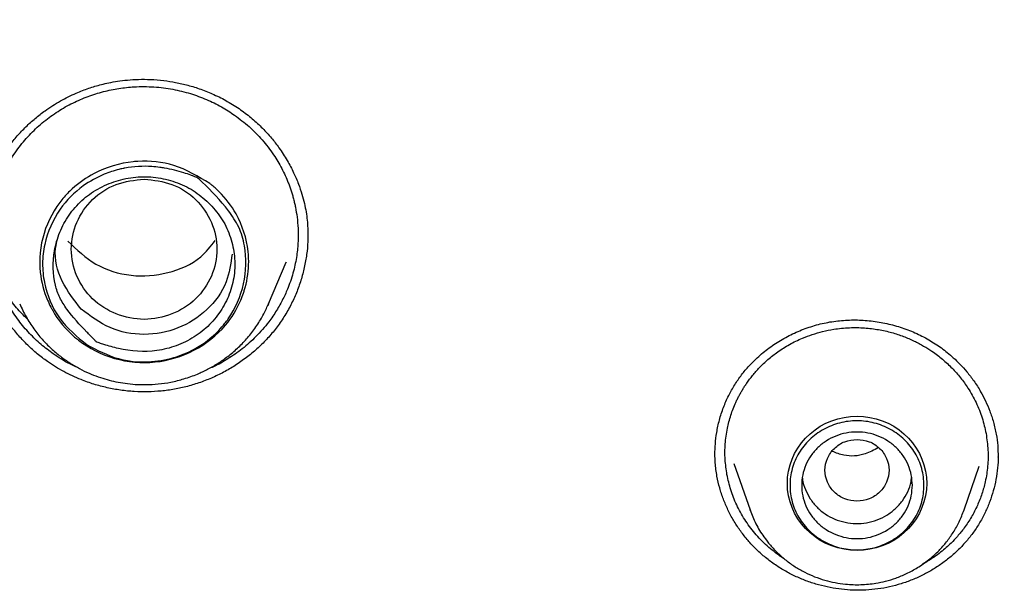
# Model space of a CAD drawing. Header units: millimetres. Extents: x 8 to 866, y 12 to 2084.
# Tile 82 of 98: x 424.43 to 441.33, y 1912.7 to 1922.5. Entities that reach past the tile are written whole.
import ezdxf

# ---------------------------------------------------------------- set-up
doc = ezdxf.new("R2010")
doc.units = ezdxf.units.MM

msp = doc.modelspace()

# ---------------------------------------------------------------- linework, layer by layer
at = {"color": 7, "linetype": 'Continuous', "lineweight": 30}
for p, q in [((429.373, 1918.788), (429.373, 1918.779)), ((428.701, 1917.615), (429.006, 1918.333)), ((429.006, 1918.333), (429, 1918.32)), ((428.685, 1917.583), (428.701, 1917.615)), ((428.701, 1917.615), (428.687, 1917.583)), ((441.223, 1914.99), (441.223, 1914.983)), ((436.69, 1914.876), (436.966, 1914.076)), ((440.64, 1914.076), (440.899, 1914.828)), ((436.969, 1914.068), (436.966, 1914.076))]:
    msp.add_line(p, q, dxfattribs=at)
at = {"color": 7, "linetype": 'Continuous', "lineweight": 30, "flags": 128}
msp.add_lwpolyline([(438.803, 1913.38), (438.693, 1913.385), (438.583, 1913.4), (438.476, 1913.424), (438.371, 1913.458), (438.27, 1913.501), (438.173, 1913.553), (438.082, 1913.613), (437.997, 1913.681), (437.919, 1913.756), (437.848, 1913.838), (437.786, 1913.926), (437.732, 1914.019), (437.688, 1914.116), (437.653, 1914.217), (437.627, 1914.321), (437.612, 1914.426), (437.607, 1914.533), (437.612, 1914.639), (437.627, 1914.744), (437.653, 1914.848), (437.688, 1914.949), (437.732, 1915.046), (437.786, 1915.139), (437.848, 1915.227), (437.919, 1915.309), (437.997, 1915.384), (438.082, 1915.452), (438.173, 1915.513), (438.27, 1915.564), (438.371, 1915.607), (438.476, 1915.641), (438.583, 1915.666), (438.693, 1915.68), (438.803, 1915.685), (438.913, 1915.68), (439.023, 1915.666), (439.13, 1915.641), (439.235, 1915.607), (439.336, 1915.564), (439.433, 1915.513), (439.524, 1915.452), (439.609, 1915.384), (439.687, 1915.309), (439.757, 1915.227), (439.82, 1915.139), (439.874, 1915.046), (439.918, 1914.949), (439.953, 1914.848), (439.979, 1914.744), (439.994, 1914.639), (439.999, 1914.533), (439.994, 1914.426), (439.979, 1914.321), (439.953, 1914.217), (439.918, 1914.116), (439.874, 1914.019), (439.82, 1913.926), (439.757, 1913.838), (439.687, 1913.756), (439.609, 1913.681), (439.524, 1913.613), (439.433, 1913.553), (439.336, 1913.501), (439.235, 1913.458), (439.13, 1913.424), (439.023, 1913.4), (438.913, 1913.385), (438.803, 1913.38)], dxfattribs=at)
at = {"color": 7, "linetype": 'Continuous', "lineweight": 30}
for points, knots in [([(475.901, 1919.798), (475.897, 1919.852), (475.889, 1919.971), (475.875, 1920.167), (475.858, 1920.397), (475.836, 1920.662), (475.811, 1920.961), (475.781, 1921.287), (475.746, 1921.639), (475.706, 1922.015), (475.661, 1922.416), (475.61, 1922.833), (475.556, 1923.255), (475.471, 1923.867), (475.348, 1924.67), (475.166, 1925.722), (474.948, 1926.834), (474.691, 1928.004), (474.428, 1929.073), (474.169, 1930.043), (473.922, 1930.908), (473.664, 1931.755), (473.397, 1932.579), (473.123, 1933.378), (472.88, 1934.053), (472.671, 1934.611), (472.499, 1935.056), (472.326, 1935.493), (472.152, 1935.921), (472.001, 1936.282), (471.878, 1936.571), (471.788, 1936.781), (471.709, 1936.962), (471.642, 1937.114), (471.587, 1937.238), (471.545, 1937.333), (471.51, 1937.41), (471.476, 1937.486), (471.434, 1937.579), (471.382, 1937.692), (471.323, 1937.821), (471.258, 1937.963), (471.177, 1938.137), (471.079, 1938.346), (470.961, 1938.593), (470.831, 1938.862), (470.688, 1939.152), (470.532, 1939.464), (470.363, 1939.797), (470.182, 1940.148), (469.872, 1940.735), (469.432, 1941.539), (468.853, 1942.542), (468.262, 1943.516), (467.66, 1944.462), (467.049, 1945.379), (466.428, 1946.269), (465.794, 1947.14), (465.141, 1948), (464.462, 1948.856), (463.761, 1949.704), (463.038, 1950.541), (462.293, 1951.369), (461.522, 1952.19), (460.826, 1952.9), (460.222, 1953.495), (459.729, 1953.968), (459.255, 1954.412), (458.802, 1954.826), (458.398, 1955.187), (458.042, 1955.499), (457.733, 1955.767), (457.437, 1956.018), (457.157, 1956.253), (456.856, 1956.502), (456.52, 1956.776), (456.134, 1957.085), (455.717, 1957.413), (455.269, 1957.758), (454.788, 1958.119), (454.275, 1958.497), (453.752, 1958.871), (453.223, 1959.24), (452.696, 1959.599), (452.159, 1959.956), (451.619, 1960.305), (451.08, 1960.645), (450.543, 1960.975), (450.007, 1961.296), (449.372, 1961.666), (448.638, 1962.08), (447.806, 1962.531), (446.98, 1962.96), (446.118, 1963.39), (445.221, 1963.817), (444.292, 1964.238), (443.376, 1964.635), (442.473, 1965.006), (441.556, 1965.365), (440.626, 1965.71), (439.869, 1965.975), (439.309, 1966.163), (438.932, 1966.287), (438.532, 1966.416), (438.087, 1966.555), (437.595, 1966.704), (437.053, 1966.862), (436.472, 1967.025), (435.852, 1967.191), (435.192, 1967.36), (434.507, 1967.526), (433.798, 1967.689), (433.067, 1967.846), (432.299, 1968.001), (431.495, 1968.151), (430.656, 1968.295), (429.779, 1968.431), (428.867, 1968.558), (427.918, 1968.674), (426.934, 1968.777), (425.989, 1968.858), (425.09, 1968.921), (424.24, 1968.968), (423.369, 1969.003), (422.476, 1969.025), (421.874, 1969.028), (421.569, 1969.029)], [0, 0, 0, 0, 0.0019747, 0.0043874, 0.0072424, 0.010542, 0.014288, 0.0184814, 0.0228358, 0.0275875, 0.0327368, 0.038106, 0.0434765, 0.0488477, 0.0615114, 0.0741791, 0.0892647, 0.1043561, 0.1194532, 0.1308944, 0.142288, 0.1534389, 0.1643276, 0.1749541, 0.1853185, 0.1914114, 0.1974098, 0.2033139, 0.2091236, 0.2148156, 0.2180755, 0.2209447, 0.2234234, 0.2255113, 0.2272087, 0.2285154, 0.2294396, 0.230382, 0.2316773, 0.23328, 0.2350636, 0.2370206, 0.239151, 0.2422758, 0.2457116, 0.2494584, 0.2535162, 0.2578849, 0.2625647, 0.2675554, 0.2727615, 0.2875022, 0.3019997, 0.316254, 0.3302652, 0.3440331, 0.3575579, 0.3708979, 0.3843544, 0.3979702, 0.4117451, 0.4254292, 0.4392669, 0.453258, 0.4674008, 0.4763165, 0.4847972, 0.492843, 0.5004539, 0.5076299, 0.5129632, 0.518028, 0.5228244, 0.5273524, 0.5316333, 0.5373074, 0.5434195, 0.5499694, 0.5569571, 0.5643827, 0.5722461, 0.5805473, 0.58817, 0.5961162, 0.6041064, 0.6120214, 0.6198612, 0.6276259, 0.6353153, 0.6429292, 0.6547417, 0.6663683, 0.6778091, 0.6890642, 0.7018508, 0.714365, 0.7266041, 0.7385682, 0.7502574, 0.7627979, 0.7750057, 0.7797107, 0.7844623, 0.7895914, 0.7951252, 0.8015556, 0.8084578, 0.815832, 0.823678, 0.8319958, 0.8407855, 0.849505, 0.8586441, 0.8682025, 0.8781804, 0.8885778, 0.8993945, 0.9106307, 0.9222862, 0.9343611, 0.9468553, 0.9569664, 0.9673364, 0.9779653, 0.9888532, 1, 1, 1, 1]), ([(370.402, 1920.189), (370.414, 1920.251), (370.465, 1920.53), (370.564, 1921.025), (370.701, 1921.672), (370.847, 1922.318), (371.002, 1922.962), (371.166, 1923.603), (371.339, 1924.243), (371.52, 1924.88), (371.71, 1925.515), (371.909, 1926.147), (372.116, 1926.777), (372.332, 1927.404), (372.557, 1928.028), (372.79, 1928.65), (373.031, 1929.268), (373.281, 1929.883), (373.54, 1930.495), (373.806, 1931.104), (374.081, 1931.709), (374.365, 1932.311), (374.656, 1932.909), (374.956, 1933.503), (375.264, 1934.094), (375.58, 1934.68), (375.903, 1935.263), (376.235, 1935.841), (376.575, 1936.415), (376.923, 1936.984), (377.278, 1937.549), (377.641, 1938.11), (378.011, 1938.666), (378.39, 1939.217), (378.775, 1939.763), (379.169, 1940.305), (379.569, 1940.841), (379.977, 1941.372), (380.392, 1941.898), (380.814, 1942.419), (381.244, 1942.934), (381.68, 1943.444), (382.123, 1943.948), (382.574, 1944.446), (383.031, 1944.939), (383.494, 1945.426), (383.964, 1945.906), (384.441, 1946.381), (384.925, 1946.85), (385.414, 1947.313), (385.91, 1947.769), (386.412, 1948.219), (386.921, 1948.662), (387.435, 1949.099), (387.955, 1949.53), (388.481, 1949.954), (389.013, 1950.371), (389.551, 1950.781), (390.094, 1951.185), (390.642, 1951.581), (391.196, 1951.971), (391.755, 1952.353), (392.32, 1952.728), (392.889, 1953.096), (393.464, 1953.457), (394.043, 1953.811), (394.627, 1954.157), (395.216, 1954.495), (395.809, 1954.826), (396.407, 1955.15), (397.01, 1955.466), (397.616, 1955.774), (398.227, 1956.075), (398.842, 1956.367), (399.46, 1956.652), (400.083, 1956.929), (400.709, 1957.198), (401.339, 1957.459), (401.973, 1957.712), (402.61, 1957.957), (403.25, 1958.194), (403.893, 1958.423), (404.54, 1958.644), (405.189, 1958.856), (405.841, 1959.06), (406.496, 1959.256), (407.154, 1959.443), (407.814, 1959.622), (408.476, 1959.792), (409.141, 1959.955), (409.808, 1960.108), (410.477, 1960.253), (411.148, 1960.39), (411.821, 1960.518), (412.495, 1960.638), (413.171, 1960.749), (413.849, 1960.851), (414.528, 1960.945), (415.208, 1961.03), (415.889, 1961.107), (416.571, 1961.175), (417.254, 1961.234), (417.938, 1961.284), (418.622, 1961.326), (419.307, 1961.359), (419.992, 1961.384), (420.678, 1961.399), (421.363, 1961.406), (422.049, 1961.404), (422.735, 1961.394), (423.42, 1961.375), (424.105, 1961.347), (424.79, 1961.31), (425.474, 1961.265), (426.158, 1961.211), (426.84, 1961.148), (427.522, 1961.077), (428.203, 1960.997), (428.882, 1960.909), (429.561, 1960.811), (430.238, 1960.705), (430.913, 1960.591), (431.587, 1960.468), (432.259, 1960.336), (432.929, 1960.196), (433.597, 1960.048), (434.263, 1959.891), (434.927, 1959.725), (435.589, 1959.551), (436.248, 1959.369), (436.904, 1959.178), (437.558, 1958.979), (438.209, 1958.772), (438.857, 1958.556), (439.503, 1958.332), (440.145, 1958.1), (440.784, 1957.86), (441.419, 1957.612), (442.051, 1957.356), (442.68, 1957.091), (443.305, 1956.819), (443.926, 1956.539), (444.543, 1956.251), (445.156, 1955.955), (445.765, 1955.652), (446.37, 1955.34), (446.97, 1955.021), (447.566, 1954.695), (448.158, 1954.361), (448.745, 1954.019), (449.327, 1953.67), (449.905, 1953.313), (450.477, 1952.95), (451.045, 1952.579), (451.607, 1952.201), (452.164, 1951.815), (452.716, 1951.423), (453.262, 1951.024), (453.803, 1950.618), (454.338, 1950.205), (454.868, 1949.785), (455.392, 1949.358), (455.909, 1948.925), (456.421, 1948.485), (456.927, 1948.039), (457.427, 1947.587), (457.92, 1947.128), (458.407, 1946.663), (458.888, 1946.192), (459.362, 1945.715), (459.83, 1945.231), (460.291, 1944.742), (460.745, 1944.247), (461.193, 1943.746), (461.633, 1943.24), (462.067, 1942.728), (462.493, 1942.211), (462.913, 1941.688), (463.325, 1941.16), (463.73, 1940.627), (464.127, 1940.089), (464.517, 1939.545), (464.9, 1938.997), (465.275, 1938.444), (465.643, 1937.886), (466.003, 1937.324), (466.355, 1936.757), (466.699, 1936.186), (467.036, 1935.61), (467.365, 1935.03), (467.685, 1934.446), (467.998, 1933.858), (468.303, 1933.266), (468.599, 1932.67), (468.887, 1932.071), (469.167, 1931.467), (469.439, 1930.861), (469.702, 1930.251), (469.957, 1929.637), (470.204, 1929.021), (470.442, 1928.401), (470.672, 1927.779), (470.893, 1927.153), (471.105, 1926.525), (471.309, 1925.894), (471.505, 1925.261), (471.691, 1924.625), (471.869, 1923.987), (472.038, 1923.347), (472.198, 1922.704), (472.35, 1922.06), (472.493, 1921.414), (472.626, 1920.766), (472.717, 1920.299), (472.762, 1920.049), (472.768, 1920.015)], [0, 0, 0, 0, 0.001359, 0.006089, 0.01082, 0.01555, 0.02028, 0.02501, 0.029741, 0.034471, 0.039201, 0.043931, 0.048662, 0.053392, 0.058122, 0.062852, 0.067582, 0.072312, 0.077042, 0.081772, 0.086502, 0.091232, 0.095963, 0.100693, 0.105423, 0.110152, 0.114882, 0.119612, 0.124342, 0.129072, 0.133802, 0.138532, 0.143262, 0.147992, 0.152721, 0.157451, 0.162181, 0.166911, 0.17164, 0.17637, 0.1811, 0.185829, 0.190559, 0.195289, 0.200018, 0.204748, 0.209477, 0.214207, 0.218936, 0.223666, 0.228395, 0.233125, 0.237854, 0.242584, 0.247313, 0.252043, 0.256772, 0.261501, 0.266231, 0.27096, 0.275689, 0.280418, 0.285148, 0.289877, 0.294606, 0.299335, 0.304065, 0.308794, 0.313523, 0.318252, 0.322981, 0.32771, 0.332439, 0.337169, 0.341898, 0.346627, 0.351356, 0.356085, 0.360814, 0.365543, 0.370272, 0.375001, 0.37973, 0.384459, 0.389188, 0.393917, 0.398646, 0.403375, 0.408103, 0.412832, 0.417561, 0.42229, 0.427019, 0.431748, 0.436477, 0.441206, 0.445935, 0.450663, 0.455392, 0.460121, 0.46485, 0.469579, 0.474308, 0.479037, 0.483765, 0.488494, 0.493223, 0.497952, 0.502681, 0.50741, 0.512138, 0.516867, 0.521596, 0.526325, 0.531054, 0.535783, 0.540512, 0.54524, 0.549969, 0.554698, 0.559427, 0.564156, 0.568885, 0.573614, 0.578342, 0.583071, 0.5878, 0.592529, 0.597258, 0.601987, 0.606716, 0.611445, 0.616174, 0.620903, 0.625632, 0.63036, 0.635089, 0.639818, 0.644547, 0.649276, 0.654005, 0.658734, 0.663464, 0.668193, 0.672922, 0.677651, 0.68238, 0.687109, 0.691838, 0.696567, 0.701296, 0.706025, 0.710755, 0.715484, 0.720213, 0.724942, 0.729671, 0.734401, 0.73913, 0.743859, 0.748589, 0.753318, 0.758047, 0.762777, 0.767506, 0.772235, 0.776965, 0.781694, 0.786424, 0.791153, 0.795883, 0.800612, 0.805342, 0.810071, 0.814801, 0.819531, 0.82426, 0.82899, 0.833719, 0.838449, 0.843179, 0.847909, 0.852638, 0.857368, 0.862098, 0.866828, 0.871557, 0.876287, 0.881017, 0.885747, 0.890477, 0.895207, 0.899937, 0.904667, 0.909397, 0.914127, 0.918857, 0.923587, 0.928317, 0.933047, 0.937777, 0.942507, 0.947237, 0.951967, 0.956697, 0.961428, 0.966158, 0.970888, 0.975618, 0.980348, 0.985079, 0.989809, 0.994539, 0.999269, 1, 1, 1, 1]), ([(423.747, 1918.773), (423.747, 1918.787), (423.746, 1918.82), (423.747, 1918.883), (423.751, 1918.974), (423.763, 1919.097), (423.785, 1919.242), (423.817, 1919.392), (423.857, 1919.538), (423.905, 1919.68), (423.959, 1919.818), (424.031, 1919.974), (424.126, 1920.146), (424.248, 1920.329), (424.384, 1920.5), (424.533, 1920.658), (424.693, 1920.802), (424.889, 1920.954), (425.123, 1921.102), (425.342, 1921.211), (425.506, 1921.278), (425.613, 1921.318), (425.721, 1921.352), (425.836, 1921.384), (425.965, 1921.414), (426.114, 1921.441), (426.284, 1921.462), (426.473, 1921.473), (426.682, 1921.471), (426.896, 1921.453), (427.11, 1921.42), (427.322, 1921.371), (427.543, 1921.302), (427.769, 1921.211), (428, 1921.095), (428.147, 1920.999), (428.222, 1920.949)], [0, 0, 0, 0, 0.00815, 0.019161, 0.033131, 0.055521, 0.081426, 0.107173, 0.132587, 0.157654, 0.182362, 0.206704, 0.243825, 0.280299, 0.316334, 0.352053, 0.387462, 0.422548, 0.473696, 0.522505, 0.54137, 0.559851, 0.577948, 0.596335, 0.617581, 0.641945, 0.669401, 0.6999, 0.73345, 0.770061, 0.802925, 0.837938, 0.875117, 0.914487, 0.956091, 1, 1, 1, 1]), ([(425.005, 1916.756), (424.935, 1916.809), (424.79, 1916.916), (424.591, 1917.109), (424.404, 1917.33), (424.238, 1917.583), (424.098, 1917.865), (424, 1918.148), (423.941, 1918.423), (423.912, 1918.683), (423.912, 1918.952), (423.943, 1919.228), (424.008, 1919.506), (424.107, 1919.782), (424.243, 1920.053), (424.414, 1920.309), (424.615, 1920.544), (424.84, 1920.749), (425.082, 1920.924), (425.336, 1921.068), (425.598, 1921.181), (425.863, 1921.264), (426.129, 1921.318), (426.419, 1921.349), (426.73, 1921.348), (427.053, 1921.307), (427.357, 1921.233), (427.636, 1921.13), (427.891, 1921.006), (428.044, 1920.905), (428.118, 1920.856)], [0, 0, 0, 0, 0.032102, 0.065947, 0.101534, 0.138861, 0.177927, 0.21873, 0.25048, 0.283207, 0.316909, 0.351585, 0.387235, 0.423856, 0.461448, 0.50001, 0.538274, 0.575598, 0.611985, 0.647435, 0.681949, 0.715528, 0.748172, 0.779883, 0.820702, 0.859866, 0.897376, 0.933235, 0.967442, 1, 1, 1, 1]), ([(428.222, 1920.949), (428.29, 1920.899), (428.422, 1920.8), (428.597, 1920.635), (428.75, 1920.468), (428.892, 1920.284), (429.021, 1920.085), (429.131, 1919.876), (429.214, 1919.682), (429.274, 1919.505), (429.317, 1919.344), (429.346, 1919.195), (429.365, 1919.053), (429.375, 1918.916), (429.376, 1918.828), (429.377, 1918.784)], [0, 0, 0, 0, 0.097581, 0.190142, 0.277635, 0.359983, 0.461632, 0.553875, 0.63665, 0.709956, 0.773948, 0.833366, 0.890771, 0.946301, 1, 1, 1, 1]), ([(428.118, 1920.856), (428.203, 1920.792), (428.373, 1920.664), (428.597, 1920.434), (428.783, 1920.192), (428.932, 1919.942), (429.017, 1919.754), (429.066, 1919.624), (429.09, 1919.555), (429.111, 1919.486), (429.13, 1919.416), (429.148, 1919.346), (429.17, 1919.243), (429.193, 1919.098), (429.21, 1918.903), (429.211, 1918.682), (429.187, 1918.436), (429.133, 1918.169), (429.051, 1917.92), (428.95, 1917.695), (428.84, 1917.497), (428.689, 1917.278), (428.494, 1917.054), (428.258, 1916.842), (428.011, 1916.671), (427.811, 1916.556), (427.689, 1916.507), (427.656, 1916.493)], [0, 0, 0, 0, 0.058329, 0.117398, 0.177209, 0.228036, 0.27939, 0.292933, 0.306513, 0.320129, 0.333781, 0.34747, 0.361195, 0.393269, 0.430158, 0.471864, 0.518389, 0.569734, 0.625901, 0.666041, 0.708329, 0.752765, 0.814792, 0.873335, 0.928392, 0.979957, 1, 1, 1, 1]), ([(427.694, 1919.68), (427.7, 1919.675), (427.755, 1919.633), (427.927, 1919.478), (428.203, 1919.117), (428.35, 1918.664), (428.367, 1918.213), (428.328, 1917.987), (428.284, 1917.843), (428.282, 1917.839), (428.278, 1917.824), (428.26, 1917.77), (428.181, 1917.562), (427.949, 1917.182), (427.442, 1916.779), (426.758, 1916.572), (426.044, 1916.637), (425.593, 1916.864), (425.236, 1917.156), (425.086, 1917.339), (424.98, 1917.529), (424.95, 1917.584), (424.854, 1917.787), (424.74, 1918.212), (424.802, 1918.839), (425.062, 1919.318), (425.38, 1919.649), (425.763, 1919.915), (426.172, 1920.04), (426.637, 1920.077), (427.119, 1920.032), (427.494, 1919.802), (427.694, 1919.68)], [0, 0, 0, 0, 0.002249, 0.018649, 0.062903, 0.125331, 0.146439, 0.187931, 0.187975, 0.188287, 0.189118, 0.192208, 0.204095, 0.250551, 0.312897, 0.375315, 0.437389, 0.500121, 0.507631, 0.562577, 0.563157, 0.567574, 0.579699, 0.625204, 0.687545, 0.749962, 0.771177, 0.812615, 0.875045, 0.882415, 0.937511, 1, 1, 1, 1]), ([(425.587, 1916.909), (425.414, 1917.053), (425.066, 1917.34), (424.855, 1917.871), (424.81, 1918.309), (424.86, 1918.747), (425.072, 1919.233), (425.463, 1919.629), (425.83, 1919.83), (426.069, 1919.909), (426.186, 1919.936), (426.221, 1919.943), (426.383, 1919.975), (426.591, 1919.986), (426.817, 1919.961), (427.003, 1919.933), (427.179, 1919.889), (427.336, 1919.837), (427.39, 1919.817), (427.423, 1919.804), (427.449, 1919.794), (427.471, 1919.786), (427.475, 1919.784), (427.476, 1919.783), (427.477, 1919.783), (427.477, 1919.783), (427.477, 1919.783), (427.477, 1919.783), (427.477, 1919.783), (427.477, 1919.783), (427.477, 1919.783), (427.481, 1919.78), (427.51, 1919.753), (427.699, 1919.579), (427.954, 1919.313), (428.205, 1918.938), (428.327, 1918.511), (428.314, 1917.952), (428.121, 1917.509), (427.94, 1917.263), (427.769, 1917.065), (427.479, 1916.846), (427.058, 1916.672), (426.614, 1916.598), (426.088, 1916.648), (425.761, 1916.819), (425.587, 1916.909)], [0, 0, 0, 0, 0.06197, 0.124202, 0.155543, 0.186885, 0.24917, 0.301533, 0.339866, 0.363997, 0.370717, 0.372741, 0.373875, 0.41617, 0.429006, 0.436313, 0.467658, 0.47886, 0.481742, 0.483352, 0.488683, 0.489361, 0.489751, 0.489833, 0.489842, 0.489845, 0.489846, 0.489847, 0.489849, 0.489855, 0.489881, 0.490065, 0.491319, 0.500955, 0.563158, 0.594371, 0.625904, 0.688145, 0.750355, 0.758989, 0.774123, 0.823683, 0.858167, 0.89901, 0.946273, 1, 1, 1, 1]), ([(427.672, 1919.353), (427.586, 1919.426), (427.415, 1919.573), (427.102, 1919.717), (426.767, 1919.798), (426.419, 1919.804), (426.08, 1919.735), (425.765, 1919.598), (425.488, 1919.399), (425.266, 1919.145), (425.105, 1918.849), (424.992, 1918.445), (424.996, 1918.051), (425.109, 1917.718), (425.289, 1917.443), (425.502, 1917.212), (425.677, 1917.031), (425.733, 1916.976), (425.745, 1916.963), (425.747, 1916.962), (425.747, 1916.961), (425.747, 1916.961), (425.747, 1916.961), (425.747, 1916.961), (425.748, 1916.961), (425.748, 1916.961), (425.749, 1916.96), (425.765, 1916.954), (425.807, 1916.939), (425.929, 1916.898), (426.251, 1916.811), (426.683, 1916.773), (427.121, 1916.886), (427.43, 1917.036), (427.697, 1917.25), (427.907, 1917.516), (428.052, 1917.818), (428.127, 1918.143), (428.124, 1918.476), (428.043, 1918.799), (427.897, 1919.103), (427.747, 1919.27), (427.672, 1919.353)], [0, 0, 0, 0, 0.034965, 0.07001, 0.105143, 0.140392, 0.175538, 0.210606, 0.245627, 0.280674, 0.315774, 0.350839, 0.413396, 0.437455, 0.461712, 0.516138, 0.535616, 0.54036, 0.540876, 0.541071, 0.541097, 0.541104, 0.541105, 0.541106, 0.541109, 0.541118, 0.541204, 0.541617, 0.546218, 0.554911, 0.581292, 0.649148, 0.684157, 0.719259, 0.754504, 0.789707, 0.824793, 0.85981, 0.894827, 0.929909, 0.965001, 1, 1, 1, 1]), ([(426.565, 1919.758), (426.402, 1919.74), (426.075, 1919.702), (425.657, 1919.426), (425.382, 1919.027), (425.281, 1918.554), (425.382, 1918.082), (425.657, 1917.679), (426.075, 1917.414), (426.565, 1917.317), (427.055, 1917.414), (427.473, 1917.679), (427.748, 1918.082), (427.849, 1918.554), (427.748, 1919.027), (427.473, 1919.426), (427.055, 1919.702), (426.728, 1919.74), (426.565, 1919.758)], [0, 0, 0, 0, 0.0625, 0.125, 0.1875, 0.25, 0.3125, 0.375, 0.4375, 0.5, 0.5625, 0.625, 0.6875, 0.75, 0.8125, 0.875, 0.9375, 1, 1, 1, 1]), ([(424.906, 1916.625), (424.847, 1916.668), (424.728, 1916.756), (424.565, 1916.903), (424.412, 1917.064), (424.271, 1917.237), (424.146, 1917.421), (424.037, 1917.611), (423.945, 1917.81), (423.868, 1918.016), (423.808, 1918.231), (423.768, 1918.452), (423.747, 1918.644), (423.748, 1918.762), (423.749, 1918.805)], [0, 0, 0, 0, 0.084512, 0.169293, 0.254075, 0.341091, 0.428109, 0.512879, 0.597649, 0.684639, 0.771626, 0.860516, 0.949406, 1, 1, 1, 1]), ([(429.375, 1918.807), (429.375, 1918.766), (429.376, 1918.652), (429.357, 1918.462), (429.318, 1918.24), (429.259, 1918.019), (429.182, 1917.804), (429.085, 1917.594), (428.969, 1917.39), (428.835, 1917.199), (428.687, 1917.022), (428.524, 1916.859), (428.346, 1916.708), (428.156, 1916.572), (427.956, 1916.452), (427.748, 1916.35), (427.532, 1916.264), (427.311, 1916.196), (427.085, 1916.146), (426.857, 1916.115), (426.627, 1916.102), (426.394, 1916.106), (426.161, 1916.13), (425.929, 1916.172), (425.702, 1916.233), (425.452, 1916.321), (425.232, 1916.424), (425.043, 1916.533), (424.952, 1916.594), (424.906, 1916.625)], [0, 0, 0, 0, 0.0206257, 0.0578205, 0.0960356, 0.1342509, 0.1725087, 0.2107655, 0.2501644, 0.2895612, 0.3271571, 0.3647542, 0.4034431, 0.4421327, 0.4796821, 0.5174827, 0.5550326, 0.5928402, 0.6298377, 0.6670931, 0.704215, 0.7413374, 0.7794994, 0.8176617, 0.8553335, 0.8932639, 0.9462482, 0.9731242, 1, 1, 1, 1]), ([(425.485, 1917.526), (425.365, 1917.678), (425.125, 1917.982), (425.005, 1918.442), (425.069, 1918.688), (425.084, 1918.748)], [0, 0, 0, 0, 0.430251, 0.860574, 1, 1, 1, 1]), ([(425.257, 1918.693), (425.408, 1918.547), (425.709, 1918.256), (426.339, 1918.066), (426.977, 1918.117), (427.502, 1918.343), (427.707, 1918.604), (427.784, 1918.702)], [0, 0, 0, 0, 0.217107, 0.434422, 0.651624, 0.869052, 1, 1, 1, 1]), ([(428.074, 1918.47), (428.053, 1918.306), (428.005, 1917.952), (427.666, 1917.488), (427.16, 1917.166), (426.564, 1917.054), (425.957, 1917.165), (425.643, 1917.406), (425.485, 1917.526)], [0, 0, 0, 0, 0.145823, 0.316516, 0.487213, 0.657943, 0.828694, 1, 1, 1, 1]), ([(424.563, 1917.353), (424.514, 1917.4), (424.398, 1917.513), (424.239, 1917.716), (424.114, 1917.896), (424.06, 1918.008), (424.048, 1918.034)], [0, 0, 0, 0, 0.2345196, 0.5608416, 0.8995167, 1, 1, 1, 1]), ([(424.429, 1917.615), (424.464, 1917.54), (424.533, 1917.391), (424.664, 1917.189), (424.808, 1917.008), (424.963, 1916.85), (425.124, 1916.714), (425.288, 1916.598), (425.453, 1916.502), (425.615, 1916.424), (425.774, 1916.362), (425.927, 1916.313), (426.081, 1916.276), (426.242, 1916.248), (426.418, 1916.23), (426.608, 1916.225), (426.812, 1916.237), (427.028, 1916.269), (427.254, 1916.325), (427.465, 1916.401), (427.659, 1916.491), (427.833, 1916.592), (428.005, 1916.712), (428.17, 1916.852), (428.326, 1917.012), (428.469, 1917.194), (428.593, 1917.384), (428.656, 1917.52), (428.685, 1917.583)], [0, 0, 0, 0, 0.047134, 0.092314, 0.135538, 0.176809, 0.216134, 0.253523, 0.288983, 0.322528, 0.354169, 0.383917, 0.412184, 0.442284, 0.474958, 0.510213, 0.54806, 0.588507, 0.631565, 0.677243, 0.713234, 0.75071, 0.789672, 0.830125, 0.872069, 0.915506, 0.960436, 1, 1, 1, 1]), ([(436.364, 1915.029), (436.365, 1915.089), (436.368, 1915.214), (436.393, 1915.412), (436.438, 1915.623), (436.507, 1915.836), (436.596, 1916.039), (436.7, 1916.226), (436.818, 1916.397), (436.962, 1916.568), (437.137, 1916.738), (437.347, 1916.902), (437.576, 1917.042), (437.819, 1917.158), (438.074, 1917.248), (438.337, 1917.309), (438.606, 1917.339), (438.878, 1917.341), (439.149, 1917.313), (439.416, 1917.257), (439.674, 1917.175), (439.879, 1917.084), (440.034, 1917), (440.146, 1916.932), (440.252, 1916.859), (440.356, 1916.779), (440.463, 1916.687), (440.575, 1916.578), (440.694, 1916.445), (440.815, 1916.287), (440.921, 1916.12), (441.012, 1915.947), (441.086, 1915.772), (441.151, 1915.581), (441.179, 1915.445), (441.194, 1915.375)], [0, 0, 0, 0, 0.0268248, 0.0560052, 0.0875577, 0.120497, 0.1523909, 0.1831052, 0.2126451, 0.2411499, 0.2786611, 0.3163032, 0.3540041, 0.391679, 0.42925, 0.4666735, 0.5040399, 0.5414901, 0.5790169, 0.6166006, 0.654142, 0.6911705, 0.7094747, 0.727641, 0.7456612, 0.7634738, 0.78248, 0.8044654, 0.8294354, 0.857398, 0.8883746, 0.9136128, 0.9405973, 0.9693711, 1, 1, 1, 1]), ([(436.571, 1914.683), (436.558, 1914.77), (436.532, 1914.944), (436.536, 1915.211), (436.571, 1915.466), (436.634, 1915.705), (436.698, 1915.871), (436.749, 1915.98), (436.778, 1916.036), (436.808, 1916.091), (436.84, 1916.146), (436.874, 1916.2), (436.928, 1916.281), (437.011, 1916.391), (437.131, 1916.527), (437.276, 1916.664), (437.447, 1916.798), (437.645, 1916.923), (437.845, 1917.02), (438.037, 1917.092), (438.215, 1917.144), (438.428, 1917.187), (438.669, 1917.211), (438.927, 1917.207), (439.17, 1917.177), (439.359, 1917.135), (439.501, 1917.092), (439.6, 1917.057), (439.694, 1917.019), (439.783, 1916.978), (439.867, 1916.936), (439.946, 1916.892), (440.02, 1916.847), (440.131, 1916.774), (440.273, 1916.666), (440.437, 1916.514), (440.583, 1916.348), (440.725, 1916.151), (440.852, 1915.922), (440.958, 1915.66), (440.999, 1915.478), (441.019, 1915.388)], [0, 0, 0, 0, 0.038252, 0.077286, 0.117098, 0.151149, 0.185748, 0.194904, 0.204098, 0.21333, 0.222599, 0.231905, 0.241249, 0.265239, 0.291624, 0.320402, 0.35157, 0.385125, 0.421065, 0.446356, 0.472704, 0.500109, 0.538561, 0.574951, 0.60928, 0.641553, 0.656923, 0.671779, 0.686122, 0.699951, 0.713267, 0.726071, 0.738361, 0.750139, 0.782359, 0.814295, 0.845948, 0.877321, 0.918705, 0.959597, 1, 1, 1, 1]), ([(425.425, 1916.522), (425.379, 1916.541), (425.231, 1916.605), (425.097, 1916.694), (425.005, 1916.756)], [0, 0, 0, 0, 0.308037, 1, 1, 1, 1]), ([(438.803, 1915.288), (438.731, 1915.28), (438.587, 1915.263), (438.404, 1915.142), (438.283, 1914.966), (438.238, 1914.758), (438.283, 1914.55), (438.404, 1914.373), (438.587, 1914.257), (438.803, 1914.214), (439.018, 1914.257), (439.202, 1914.373), (439.323, 1914.55), (439.368, 1914.758), (439.323, 1914.966), (439.202, 1915.142), (439.018, 1915.263), (438.875, 1915.28), (438.803, 1915.288)], [0, 0, 0, 0, 0.0625, 0.125, 0.1875, 0.25, 0.3125, 0.375, 0.4375, 0.5, 0.5625, 0.625, 0.6875, 0.75, 0.8125, 0.875, 0.9375, 1, 1, 1, 1]), ([(441.019, 1915.388), (441.032, 1915.293), (441.059, 1915.108), (441.051, 1914.829), (441.013, 1914.578), (440.95, 1914.352), (440.872, 1914.15), (440.77, 1913.953), (440.654, 1913.776), (440.534, 1913.628), (440.43, 1913.517), (440.333, 1913.427), (440.236, 1913.346), (440.113, 1913.256), (440.01, 1913.187), (439.941, 1913.153), (439.93, 1913.147)], [0, 0, 0, 0, 0.108094, 0.21155, 0.315507, 0.395476, 0.477145, 0.560519, 0.645601, 0.714912, 0.774224, 0.81637, 0.863198, 0.914709, 0.985681, 1, 1, 1, 1]), ([(441.194, 1915.375), (441.203, 1915.311), (441.222, 1915.182), (441.224, 1915.052), (441.225, 1914.987)], [0, 0, 0, 0, 0.4997511, 1, 1, 1, 1]), ([(439.17, 1915.147), (439.096, 1915.106), (438.917, 1915.007), (438.623, 1914.986), (438.444, 1915.056), (438.379, 1915.082)], [0, 0, 0, 0, 0.308713, 0.746022, 1, 1, 1, 1]), ([(436.399, 1914.654), (436.387, 1914.73), (436.367, 1914.858), (436.365, 1914.986), (436.364, 1915.038)], [0, 0, 0, 0, 0.599467, 1, 1, 1, 1]), ([(441.226, 1914.995), (441.226, 1914.995), (441.229, 1914.929), (441.217, 1914.797), (441.191, 1914.601), (441.146, 1914.407), (441.085, 1914.22), (441.009, 1914.039), (440.915, 1913.863), (440.807, 1913.695), (440.684, 1913.539), (440.549, 1913.394), (440.399, 1913.259), (440.238, 1913.137), (440.069, 1913.03), (439.893, 1912.936), (439.706, 1912.856), (439.512, 1912.791), (439.313, 1912.742), (439.109, 1912.71), (438.9, 1912.695), (438.692, 1912.698), (438.49, 1912.717), (438.291, 1912.751), (438.095, 1912.801), (437.901, 1912.867), (437.714, 1912.949), (437.532, 1913.046), (437.357, 1913.16), (437.195, 1913.286), (437.047, 1913.423), (436.913, 1913.57), (436.79, 1913.728), (436.68, 1913.897), (436.585, 1914.075), (436.506, 1914.26), (436.442, 1914.454), (436.414, 1914.587), (436.399, 1914.654)], [0, 0, 0, 0, 0.000313, 0.028406, 0.057309, 0.086212, 0.114302, 0.142391, 0.171295, 0.200197, 0.228261, 0.256325, 0.285219, 0.314113, 0.342039, 0.369964, 0.398663, 0.42736, 0.45587, 0.484379, 0.513777, 0.543177, 0.570842, 0.598507, 0.626928, 0.655348, 0.683828, 0.712306, 0.741654, 0.771003, 0.798838, 0.826673, 0.855296, 0.88392, 0.912509, 0.941097, 0.970549, 1, 1, 1, 1]), ([(437.565, 1913.229), (437.537, 1913.247), (437.472, 1913.288), (437.37, 1913.365), (437.259, 1913.457), (437.15, 1913.563), (437.049, 1913.675), (436.957, 1913.791), (436.847, 1913.951), (436.733, 1914.159), (436.629, 1914.417), (436.59, 1914.595), (436.571, 1914.683)], [0, 0, 0, 0, 0.054907, 0.124158, 0.208472, 0.291855, 0.374306, 0.455823, 0.536406, 0.694682, 0.849215, 1, 1, 1, 1]), ([(437.866, 1914.622), (437.866, 1914.614), (437.871, 1914.547), (437.914, 1914.424), (437.996, 1914.263), (438.112, 1914.121), (438.254, 1914.003), (438.418, 1913.915), (438.596, 1913.858), (438.782, 1913.837), (438.969, 1913.851), (439.149, 1913.899), (439.317, 1913.981), (439.464, 1914.092), (439.587, 1914.229), (439.677, 1914.387), (439.729, 1914.524), (439.737, 1914.608), (439.739, 1914.631)], [0, 0, 0, 0, 0.00887, 0.077689, 0.146509, 0.215328, 0.284147, 0.352967, 0.421786, 0.490606, 0.559425, 0.628244, 0.697064, 0.765883, 0.834703, 0.903522, 0.972342, 1, 1, 1, 1]), ([(436.966, 1914.076), (436.997, 1913.996), (437.061, 1913.834), (437.185, 1913.634), (437.314, 1913.468), (437.442, 1913.333), (437.584, 1913.209), (437.738, 1913.099), (437.903, 1913.005), (438.074, 1912.927), (438.249, 1912.868), (438.426, 1912.825), (438.633, 1912.795), (438.868, 1912.787), (439.099, 1912.81), (439.299, 1912.852), (439.476, 1912.906), (439.66, 1912.982), (439.849, 1913.085), (440.037, 1913.217), (440.202, 1913.366), (440.343, 1913.526), (440.459, 1913.691), (440.563, 1913.875), (440.614, 1914.008), (440.64, 1914.076)], [0, 0, 0, 0, 0.053649, 0.109076, 0.147072, 0.185928, 0.225685, 0.265931, 0.305636, 0.344761, 0.383308, 0.421282, 0.458685, 0.513703, 0.567456, 0.603119, 0.641498, 0.683033, 0.727753, 0.775685, 0.826855, 0.867382, 0.909748, 0.953955, 1, 1, 1, 1])]:
    msp.add_open_spline(points, degree=3, knots=knots, dxfattribs=at)
for points in [[(439.953, 1914.499), (439.951, 1914.45), (439.947, 1914.354), (439.917, 1914.211), (439.868, 1914.074), (439.802, 1913.943), (439.718, 1913.822), (439.618, 1913.713), (439.505, 1913.617), (439.38, 1913.536), (439.244, 1913.472), (439.101, 1913.425), (438.953, 1913.397), (438.803, 1913.387), (438.652, 1913.397), (438.504, 1913.425), (438.362, 1913.472), (438.226, 1913.536), (438.101, 1913.617), (437.987, 1913.713), (437.888, 1913.822), (437.804, 1913.943), (437.737, 1914.074), (437.689, 1914.211), (437.659, 1914.354), (437.65, 1914.499), (437.659, 1914.644), (437.689, 1914.786), (437.737, 1914.924), (437.804, 1915.054), (437.888, 1915.175), (437.987, 1915.285), (438.101, 1915.38), (438.226, 1915.461), (438.362, 1915.526), (438.504, 1915.572), (438.652, 1915.601), (438.803, 1915.61), (438.953, 1915.601), (439.101, 1915.572), (439.244, 1915.526), (439.38, 1915.461), (439.505, 1915.38), (439.618, 1915.285), (439.718, 1915.175), (439.802, 1915.054), (439.868, 1914.924), (439.917, 1914.786), (439.947, 1914.644), (439.951, 1914.547), (439.953, 1914.499)], [(439.753, 1914.499), (439.749, 1914.439), (439.742, 1914.319), (439.686, 1914.146), (439.598, 1913.987), (439.479, 1913.847), (439.334, 1913.733), (439.169, 1913.648), (438.989, 1913.595), (438.803, 1913.577), (438.616, 1913.595), (438.437, 1913.648), (438.272, 1913.733), (438.127, 1913.847), (438.008, 1913.987), (437.92, 1914.146), (437.865, 1914.319), (437.847, 1914.499), (437.865, 1914.679), (437.92, 1914.851), (438.008, 1915.011), (438.127, 1915.15), (438.272, 1915.265), (438.437, 1915.35), (438.616, 1915.402), (438.803, 1915.42), (438.989, 1915.402), (439.169, 1915.35), (439.334, 1915.265), (439.479, 1915.15), (439.598, 1915.011), (439.686, 1914.851), (439.742, 1914.679), (439.749, 1914.559), (439.753, 1914.499)]]:
    msp.add_open_spline(points, degree=3, dxfattribs=at)

doc.saveas('drawing.dxf')
